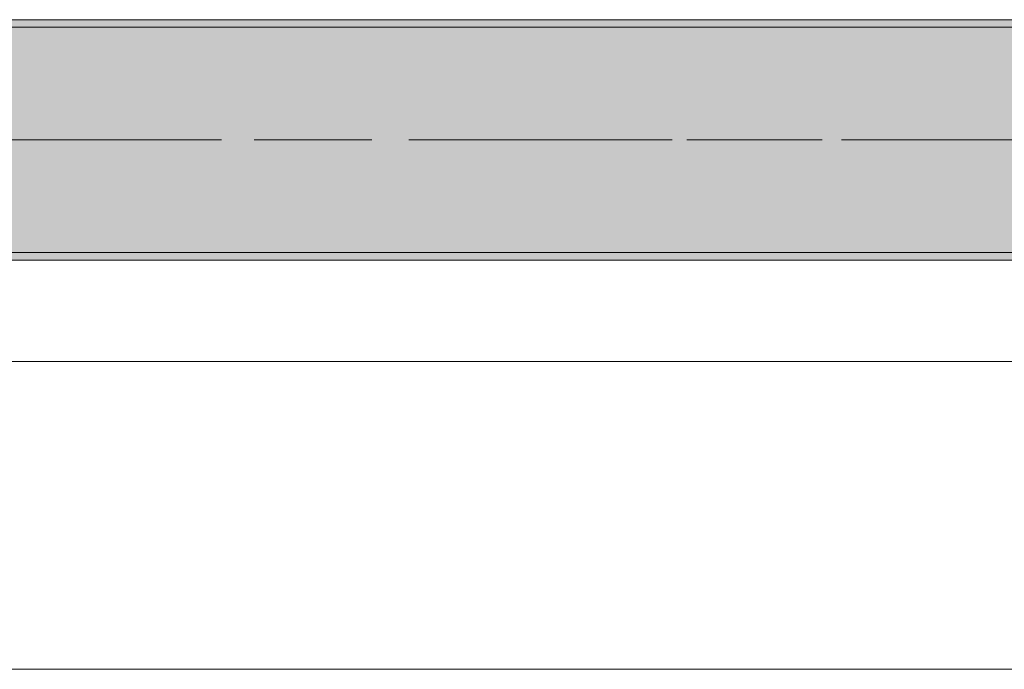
# Model space of a CAD drawing. Header units: metres. Extents: x -3.6 to 65.4, y -11 to 16.8.
# Tile 126 of 178: x 33.611 to 34.923, y -0.155 to 0.71. Entities that reach past the tile are written whole.
import ezdxf

# ---------------------------------------------------------------- set-up
doc = ezdxf.new("R2010")
doc.units = ezdxf.units.M
doc.header["$MEASUREMENT"] = 0
doc.linetypes.add('Achse', pattern=[0.2, 0.1, -0.05, 0, -0.05])
doc.linetypes.add('Strichlinie doppelt', pattern=[0.546806, 0.264583, -0.105833, 0.070556, -0.105833])
for name, color, linetype in [('451 - Universal.Achsen Raster', 7, 'Continuous'), ('604 - Struktur.Wand Aussen', 7, 'Continuous'), ('608 - Struktur.Träger', 7, 'Continuous')]:
    doc.layers.add(name, color=color, linetype=linetype)
pattern_1 = [(45, (0, 0), (-0.01767767, 0.01767767), [0, -0.025])]

msp = doc.modelspace()

# ---------------------------------------------------------------- hatches: boundary and pattern name
at = {"layer": '608 - Struktur.Träger', "linetype": 'Continuous', "lineweight": 0, "true_color": 0x000000}
h = msp.add_hatch(dxfattribs=at)
h.set_pattern_fill('Gips_0001', color=18, style=0, pattern_type=2)
h.set_pattern_definition(pattern_1)
h.paths.add_polyline_path([(33.09, 0.71), (33.09, 0.7), (36.37, 0.7), (36.37, 0.71)])
h = msp.add_hatch(dxfattribs=at)
h.set_pattern_fill('Beton__Stahlbeton_0001', color=18, style=0, pattern_type=2)
h.set_pattern_definition([(45, (0, 0), (-0.08485281, 0.08485281), []), (45, (-0.04243, 0.04243), (-0.08485281, 0.08485281), [0.09, -0.03])])
h.paths.add_polyline_path([(0.69, 0.7), (0.38, 0.7), (0.38, 0.4), (0.69, 0.4), (3.97, 0.4), (4.29, 0.4), (7.57, 0.4), (7.89, 0.4), (11.17, 0.4), (11.49, 0.4), (14.77, 0.4), (15.09, 0.4), (18.37, 0.4), (18.69, 0.4), (21.97, 0.4), (22.29, 0.4), (25.57, 0.4), (25.89, 0.4), (29.17, 0.4), (29.49, 0.4), (32.77, 0.4), (33.09, 0.4), (36.37, 0.4), (36.69, 0.4), (39.97, 0.4), (40.29, 0.4), (43.57, 0.4), (43.89, 0.4), (47.17, 0.4), (47.49, 0.4), (50.77, 0.4), (51.09, 0.4), (54.37, 0.4), (54.69, 0.4), (57.97, 0.4), (58.29, 0.4), (61.57, 0.4), (61.88, 0.4), (61.88, 0.7), (61.57, 0.7), (58.29, 0.7), (57.97, 0.7), (54.69, 0.7), (54.37, 0.7), (51.09, 0.7), (50.77, 0.7), (47.49, 0.7), (47.17, 0.7), (43.89, 0.7), (43.57, 0.7), (40.29, 0.7), (39.9, 0.7), (36.69, 0.7), (36.37, 0.7), (33.09, 0.7), (32.77, 0.7), (29.49, 0.7), (29.17, 0.7), (25.89, 0.7), (25.57, 0.7), (22.29, 0.7), (21.97, 0.7), (18.69, 0.7), (18.37, 0.7), (15.09, 0.7), (14.77, 0.7), (11.49, 0.7), (11.17, 0.7), (7.89, 0.7), (7.57, 0.7), (4.29, 0.7), (3.97, 0.7)])
h = msp.add_hatch(dxfattribs=at)
h.set_pattern_fill('Gips_0001', color=18, style=0, pattern_type=2)
h.set_pattern_definition(pattern_1)
h.paths.add_polyline_path([(36.37, 0.4), (33.09, 0.4), (33.09, 0.39), (36.37, 0.39)])

# ---------------------------------------------------------------- linework, layer by layer
at = {"layer": '451 - Universal.Achsen Raster', "color": 160, "linetype": 'Strichlinie doppelt', "lineweight": 9, "true_color": 0x3232ff}
msp.add_line((64.935, 0.55), (-3.175, 0.55), dxfattribs=at)
at = {"layer": '604 - Struktur.Wand Aussen', "color": 7, "linetype": 'Continuous', "lineweight": 13}
for p, q in [((35.94, 0.255), (33.54, 0.255)), ((33.54, -0.155), (35.94, -0.155))]:
    msp.add_line(p, q, dxfattribs=at)
at = {"layer": '608 - Struktur.Träger', "color": 7, "linetype": 'Continuous', "lineweight": 13}
for p, q in [((0.38, 0.71), (61.88, 0.71)), ((36.37, 0.7), (33.09, 0.7)), ((0.38, 0.39), (61.88, 0.39))]:
    msp.add_line(p, q, dxfattribs=at)
at = {"layer": '608 - Struktur.Träger', "color": 7, "linetype": 'Continuous', "lineweight": 5}
for p, q in [((36.37, 0.71), (33.09, 0.71)), ((36.37, 0.39), (33.09, 0.39))]:
    msp.add_line(p, q, dxfattribs=at)
at = {"layer": '608 - Struktur.Träger', "color": 7, "linetype": 'Achse', "lineweight": 9}
msp.add_line((0.38, 0.55), (61.88, 0.55), dxfattribs=at)
at = {"layer": '608 - Struktur.Träger', "color": 7, "linetype": 'Continuous', "lineweight": 13, "flags": 128}
msp.add_lwpolyline([(61.88, 0.4), (61.57, 0.4), (58.29, 0.4), (57.97, 0.4), (54.69, 0.4), (54.37, 0.4), (51.09, 0.4), (50.77, 0.4), (47.49, 0.4), (47.17, 0.4), (43.89, 0.4), (43.57, 0.4), (40.29, 0.4), (39.97, 0.4), (36.69, 0.4), (36.37, 0.4), (33.09, 0.4), (32.77, 0.4), (29.49, 0.4)], dxfattribs=at)

doc.saveas('drawing.dxf')
